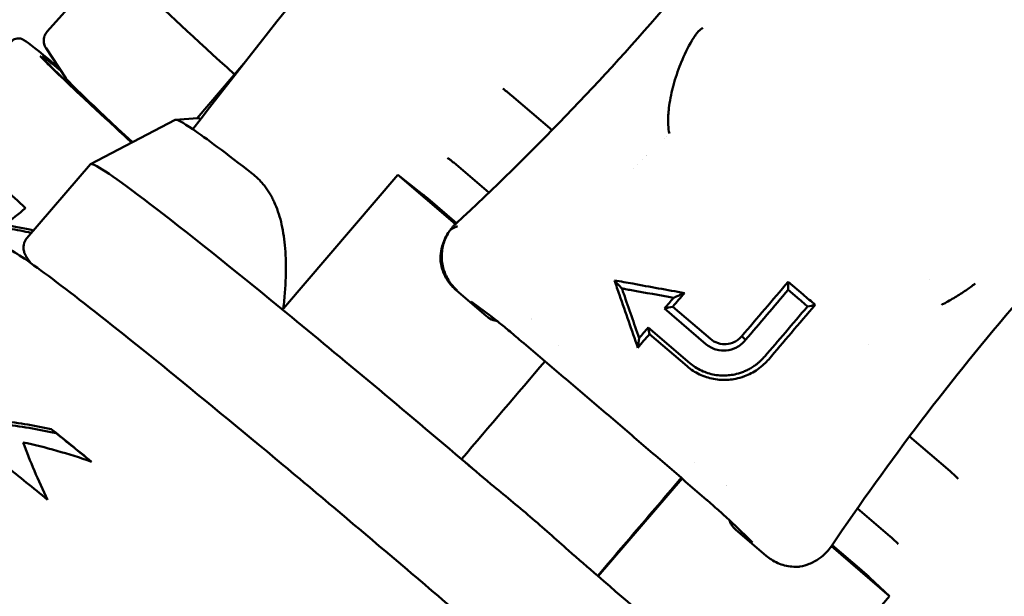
# Model space of a CAD drawing. Header units: millimetres. Extents: x 0 to 4686, y -120 to 1682.
# Tile 37 of 256: x 615 to 637, y 305 to 318. Entities that reach past the tile are written whole.
import ezdxf

# ---------------------------------------------------------------- set-up
doc = ezdxf.new("R2010")
doc.units = ezdxf.units.MM
doc.header["$LTSCALE"] = 2
doc.layers.add('Sichtbar (ISO)', color=7, linetype='Continuous', lineweight=50)

msp = doc.modelspace()

# ---------------------------------------------------------------- linework, layer by layer
at = {"layer": 'Sichtbar (ISO)'}
for p, q in [((615.2787, 318.2176), (616.7437, 319.8611)), ((615.6988, 317.1667), (615.2572, 317.8387)), ((615.1712, 317.6461), (615.1561, 317.6291)), ((618.6591, 316.2674), (619.7098, 317.4932)), ((626.658, 315.995), (625.7446, 316.7775)), ((618.1658, 316.2282), (616.2577, 315.2312)), ((618.6672, 316.268), (618.1742, 316.2303)), ((629.2741, 316.2359), (629.274, 316.2359)), ((629.2771, 316.0964), (629.277, 316.0964)), ((629.1926, 315.8092), (629.1925, 315.8093)), ((629.2391, 315.8564), (629.2389, 315.8564)), ((628.7887, 315.4163), (628.7887, 315.4162)), ((628.7962, 315.4233), (628.7962, 315.4232)), ((614.8214, 313.5571), (616.2536, 315.2281)), ((624.4983, 315.2171), (625.2345, 314.5864)), ((628.4872, 315.1417), (628.4872, 315.1417)), ((628.5745, 315.2196), (628.5745, 315.2196)), ((620.603, 311.9762), (623.1831, 314.9863)), ((623.1831, 314.9863), (623.6593, 314.6144)), ((624.4792, 313.8759), (623.1831, 314.9863)), ((623.8478, 314.4583), (624.5024, 313.8974)), ((614.9052, 313.0022), (614.8375, 313.1007)), ((631.9805, 312.5786), (632.3163, 312.2909)), ((635.155, 312.6346), (635.155, 312.6346)), ((624.4965, 312.3887), (625.1788, 311.8042)), ((631.9791, 312.3965), (632.232, 312.1799)), ((624.8459, 312.1255), (625.2692, 311.8104)), ((629.3791, 312.016), (630.2253, 311.2911)), ((630.1273, 311.1727), (629.1904, 311.9753)), ((628.8253, 311.5487), (629.7633, 310.7452)), ((629.7004, 310.6746), (628.8541, 311.3996)), ((630.9329, 311.3505), (631.0185, 311.2661)), ((626.8036, 311.1431), (626.8036, 311.1431)), ((633.7857, 311.1745), (633.7858, 311.1744)), ((615.4795, 309.1656), (615.3733, 309.2566)), ((635.633, 308.3061), (634.7137, 309.0937)), ((624.6186, 308.5809), (624.6185, 308.5806)), ((629.8741, 308.5144), (629.8741, 308.5144)), ((627.7011, 305.9396), (629.5889, 308.1419)), ((633.5392, 307.4717), (634.2803, 306.8368)), ((630.7707, 307.0972), (631.1612, 306.7151)), ((631.485, 306.4016), (630.8027, 306.9862)), ((632.9515, 306.6176), (632.9515, 306.6177)), ((634.2659, 305.4916), (632.9526, 306.6167)), ((632.9703, 306.6429), (633.6299, 306.0779)), ((627.6882, 305.9512), (627.6881, 305.9508)), ((633.8147, 305.9143), (634.2659, 305.4916)), ((631.6857, 302.4815), (634.2659, 305.4916))]:
    msp.add_line(p, q, dxfattribs=at)
for centre, start, end in [((626.0924, 311.9123), 302.43928, 302.56218), ((630.7729, 307.9025), 156.06739, 156.21892)]:
    msp.add_arc(centre, 0.2, start, end, dxfattribs=at)
for centre, major_axis, ratio, start_param, end_param in [((626.2987, 311.344), (-9.555, 8.5171), 0.0124969, 6.2781861, 7.073754), ((583.7445, 357.9283), (49.5782, -33.7943), 0.9996463, 6.0572475, 6.1729305), ((624.5023, 309.3286), (-9.3311, 8.3175), 0.0124969, 5.9935992, 6.9642546), ((624.5023, 309.3286), (-8.8085, 7.8517), 0.0124969, 0.0466597, 0.6049628), ((625.7354, 316.7632), (0.2312, -0.1913), 0.0565134, 1.5776544, 2.5378), ((627.273, 308.4157), (-9.1111, 7.8095), 0.031426, 6.0121571, 6.2706084), ((627.5007, 308.6813), (-8.8453, 7.5817), 0.031426, 6.1707133, 6.2517386), ((627.273, 308.4157), (-9.1111, 7.8095), 0.031426, 5.6803727, 6.0121571), ((625.9721, 306.8979), (-9.7185, 8.3302), 0.031426, 5.3292807, 6.2831853), ((634.077, 321.3594), (13.1272, 14.7415), 0.0004739, 1.992348, 1.992375), ((622.7078, 307.3155), (9.8909, -8.8166), 0.0124969, 3.7111205, 3.7959087), ((623.8435, 314.4496), (0.2278, -0.1952), 0.031426, 1.578849, 2.5387801), ((716.5913, 190.1156), (-115.8657, 111.1855), 0.9757984, 6.1611663, 6.1649561), ((619.7039, 303.9455), (-9.8452, 8.8678), 0.4766967, 5.5752585, 5.643156), ((619.7039, 303.9455), (-9.7709, 8.8009), 0.4766967, 5.5839786, 5.6373538), ((628.0846, 312.3918), (0.7565, -2.169), 0.0227436, 1.5115883, 1.6630195), ((595.0869, 350.5757), (-22.9036, 71.7939), 0.4029046, 4.0289605, 4.031918), ((628.2117, 312.2946), (-0.2056, 0.5896), 0.1002901, 4.7008038, 4.7899149), ((628.4387, 312.646), (-1.2758, 0.2368), 0.1952724, 1.5102437, 1.6121115), ((633.4731, 316.9858), (12.8523, 15.0163), 0.0002336, 4.3723957, 4.3895009), ((633.699, 316.7854), (-13.018, -15.1833), 0.009247, 5.0185598, 5.0398373), ((682.7235, 273.1086), (-53.8222, 26.5174), 0.9994737, 6.0324618, 6.1482943), ((625.9721, 306.8979), (-9.7185, 8.3302), 0.031426, 4.8790025, 5.3292807), ((633.4761, 316.9714), (12.8385, 14.9936), 0.0003149, 1.941116, 1.9583184), ((633.6627, 316.8165), (-13.0056, -15.1939), 0.0070027, 5.0829138, 5.1047491), ((628.6079, 311.1912), (0.0841, 0.6394), 0.0051895, 1.385993, 1.7288216), ((2138.5025, 1965.4358), (4774.4821, 5565.7599), 0.0100651, 1.8812723, 1.8816877), ((619.5247, 299.376), (-10.0135, 8.6773), 0.5204155, 5.523606, 5.6433581), ((619.5247, 299.376), (-9.9379, 8.6118), 0.5204155, 5.5161988, 5.6375559), ((622.4615, 302.8022), (10.0601, -8.623), 0.031426, 2.2589496, 2.3792028), ((622.4615, 302.8022), (-9.9842, 8.5579), 0.031426, 5.4079012, 5.5133884), ((619.4111, 299.2435), (-10.0187, 8.6713), 0.4863801, 5.4028764, 5.5552382), ((625.1847, 305.9793), (-10.1106, 8.564), 0.508375, 0.7273011, 0.8604481), ((625.9721, 306.8979), (-9.7185, 8.3302), 0.031426, 4.8106715, 4.8790025), ((625.9516, 306.8564), (10.7975, -9.255), 0.031426, 1.6600409, 1.7214499), ((621.6224, 301.8233), (-10.0601, 8.623), 0.031426, 5.4197571, 5.5459429), ((2117.983, 1983.015), (-4767.2705, -5571.9381), 0.006032, 5.0228545, 5.0232699), ((631.301, 306.8581), (-0.1399, -0.1429), 0.9024293, 0, 0.0000702), ((634.2712, 306.8223), (-0.2243, 0.1993), 0.0562312, 3.7615079, 4.7218587), ((625.9721, 306.8979), (-9.7185, 8.3302), 0.031426, 4.5618808, 4.6302106), ((625.9516, 306.8564), (10.7975, -9.255), 0.031426, 1.436248, 1.497656), ((633.6256, 306.0691), (0.2278, -0.1952), 0.031426, 0.6189179, 1.578849), ((625.9721, 306.8979), (-9.7185, 8.3302), 0.031426, 4.1116025, 4.5618808)]:
    msp.add_ellipse(centre, major_axis=major_axis, ratio=ratio, start_param=start_param, end_param=end_param, dxfattribs=at)
for points, knots in [([(618.5602, 316.0168), (620.5685, 318.613), (622.6372, 321.1951), (626.7813, 326.239), (628.8757, 328.7246), (631.0062, 331.2101)], [0.000001, 0.000001, 0.000001, 0.000001, 1.0066449, 1.0066449, 2.013321, 2.013321, 2.013321, 2.013321]), ([(615.2787, 318.2176), (615.2546, 318.1905), (615.2359, 318.1591), (615.2108, 318.0966), (615.2052, 318.0663), (615.2006, 318.0106), (615.2029, 317.9868), (615.2099, 317.9428), (615.2154, 317.9254), (615.2266, 317.8945), (615.2323, 317.8827), (615.2423, 317.863), (615.2468, 317.8553), (615.2531, 317.8451), (615.2552, 317.8418), (615.2572, 317.8387)], [0.008189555, 0.008189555, 0.008189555, 0.008189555, 0.012691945, 0.012691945, 0.017615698, 0.017615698, 0.023521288, 0.023521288, 0.031209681, 0.031209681, 0.040541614, 0.040541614, 0.049873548, 0.049873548, 0.054849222, 0.054849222, 0.054849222, 0.054849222]), ([(629.8463, 318.0712), (629.8492, 318.0757), (629.852, 318.0803), (629.8549, 318.0848), (629.872, 318.1115), (629.8894, 318.137), (629.9076, 318.1607), (629.9084, 318.1617), (629.9091, 318.1627), (629.9099, 318.1637), (629.9286, 318.188), (629.9482, 318.2105), (629.9686, 318.2305), (629.9722, 318.234), (629.9759, 318.2374), (629.9795, 318.2408), (630.0018, 318.2613), (630.025, 318.2788), (630.0483, 318.2936), (630.0505, 318.295), (630.0527, 318.2964), (630.0549, 318.2977)], [0, 0, 0, 0, 0.0462845, 0.0462845, 0.0462845, 0.3218495, 0.3218495, 0.3218495, 0.3333333, 0.3333333, 0.3333333, 0.6167379, 0.6167379, 0.6167379, 0.6666667, 0.6666667, 0.6666667, 0.9713176, 0.9713176, 0.9713176, 1, 1, 1, 1]), ([(614.4783, 317.9959), (614.4967, 318.0166), (614.5195, 318.0328), (614.5642, 318.0545), (614.5855, 318.0596), (614.625, 318.0648), (614.6415, 318.0638), (614.6762, 318.0597), (614.6893, 318.0554), (614.7297, 318.0416), (614.7416, 318.0336), (614.8798, 317.9521), (615.0721, 317.7915), (615.4687, 317.4607), (615.509, 317.427), (615.5508, 317.3919)], [6.27499575, 6.27499575, 6.27499575, 6.27499575, 6.28013486, 6.28013486, 6.28575351, 6.28575351, 6.29284529, 6.29284529, 6.30468338, 6.30468338, 6.33817021, 6.33817021, 6.63826014, 6.63826014, 6.67071531, 6.67071531, 6.67071531, 6.67071531]), ([(629.8463, 318.0712), (629.8453, 318.0696), (629.8431, 318.0664), (629.8406, 318.0616), (629.8394, 318.0582), (629.8384, 318.0565)], [0, 0, 0, 0, 0.33333333, 0.66666667, 0.99999215, 0.99999215, 0.99999215, 0.99999215]), ([(617.1848, 315.7157), (617.1287, 315.7672), (617.0736, 315.8179), (616.4083, 316.4302), (615.9255, 316.8805), (615.436, 317.3481), (615.3115, 317.4697), (615.1865, 317.5966), (615.1548, 317.6301), (615.1286, 317.6594), (615.1232, 317.6658), (615.1232, 317.6658)], [5.58029805, 5.58029805, 5.58029805, 5.58029805, 5.60856195, 5.60856195, 5.92769843, 5.92769843, 6.08473922, 6.08473922, 6.16441723, 6.16441723, 6.20261667, 6.20261667, 6.20261667, 6.20261667]), ([(629.5676, 317.5193), (629.5629, 317.5079), (629.4962, 317.344), (629.4368, 317.1692), (629.3927, 317.0065)], [0.23463639, 0.23463639, 0.23463639, 0.23463639, 0.25, 0.45490175, 0.45490175, 0.45490175, 0.45490175]), ([(629.3927, 317.0065), (629.383, 316.9706), (629.3332, 316.7755), (629.3011, 316.5832), (629.2868, 316.4414)], [0.45490175, 0.45490175, 0.45490175, 0.45490175, 0.5, 0.70059811, 0.70059811, 0.70059811, 0.70059811]), ([(629.2868, 316.4414), (629.2832, 316.4065), (629.2662, 316.2006), (629.2755, 316.036), (629.3013, 315.9201)], [0.70059811, 0.70059811, 0.70059811, 0.70059811, 0.75, 1, 1, 1, 1]), ([(636.0806, 301.007), (638.7161, 303.77), (641.3286, 306.6208), (645.9661, 311.8231), (648.0462, 314.2118), (650.1201, 316.6314)], [-2.3211515, -2.3211515, -2.3211515, -2.3211515, -1.1622596, -1.1622596, -0.1903412, -0.1903412, -0.1903412, -0.1903412]), ([(624.3049, 315.3676), (624.3199, 315.3572), (624.338, 315.3439), (624.3584, 315.3284), (624.3787, 315.313), (624.4014, 315.2954), (624.4251, 315.2765), (624.4488, 315.2576), (624.4736, 315.2374), (624.4983, 315.2171)], [0, 0, 0, 0, 0.3333333, 0.3333333, 0.3333333, 0.6666667, 0.6666667, 0.6666667, 1, 1, 1, 1]), ([(624.528, 313.8328), (624.5087, 313.824), (624.4898, 313.8149), (624.4712, 313.8055), (624.4526, 313.7961), (624.4344, 313.7863), (624.4166, 313.7762), (624.3987, 313.7661), (624.3813, 313.7557), (624.3642, 313.7449)], [0, 0, 0, 0, 0.3333333, 0.3333333, 0.3333333, 0.6666667, 0.6666667, 0.6666667, 1, 1, 1, 1]), ([(614.8375, 313.1007), (614.8279, 313.1147), (614.8188, 313.1287), (614.801, 313.1582), (614.7924, 313.1737), (614.7752, 313.2098), (614.7665, 313.2302), (614.751, 313.2854), (614.743, 313.3207), (614.7496, 313.4202), (614.7667, 313.4863), (614.8138, 313.5481), (614.8175, 313.5526), (614.8214, 313.5571)], [6.17362577, 6.17362577, 6.17362577, 6.17362577, 6.19714821, 6.19714821, 6.22067065, 6.22067065, 6.24419309, 6.24419309, 6.26771552, 6.26771552, 6.28946261, 6.28946261, 6.29123796, 6.29123796, 6.29123796, 6.29123796]), ([(624.3446, 313.7169), (624.3092, 313.6669), (624.2788, 313.6147), (624.2146, 313.4816), (624.1871, 313.3998), (624.1527, 313.2475), (624.1438, 313.1762), (624.1412, 313.1071)], [-0.071921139, -0.071921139, -0.071921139, -0.071921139, -0.053185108, -0.053185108, -0.025078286, -0.025078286, -0.000001, -0.000001, -0.000001, -0.000001]), ([(624.519, 312.3829), (624.4684, 312.427), (624.4214, 312.4771), (624.3801, 312.5314), (624.3594, 312.5586), (624.3402, 312.5868), (624.3225, 312.6157), (624.2693, 312.7027), (624.2299, 312.7965), (624.2047, 312.8938), (624.1796, 312.991), (624.1689, 313.0916), (624.173, 313.1921), (624.1771, 313.2927), (624.1964, 313.3931), (624.2293, 313.487), (624.2623, 313.581), (624.3088, 313.6685), (624.3642, 313.7449)], [0, 0, 0, 0, 0.133407, 0.133407, 0.133407, 0.2, 0.2, 0.2, 0.4, 0.4, 0.4, 0.6, 0.6, 0.6, 0.8, 0.8, 0.8, 1, 1, 1, 1]), ([(634.1458, 296.0741), (634.1779, 296.1115), (634.1929, 296.1581), (634.2011, 296.239), (634.1927, 296.2686), (634.1604, 296.3696), (634.1284, 296.4063), (633.9872, 296.5909), (633.8234, 296.768), (633.2269, 297.3715), (632.7026, 297.8725), (631.3849, 299.0921), (630.5968, 299.8062), (628.832, 301.3804), (627.856, 302.2397), (625.8139, 304.0176), (624.7482, 304.9358), (622.6344, 306.7383), (621.5868, 307.6224), (619.6154, 309.2673), (618.6919, 310.0278), (617.0618, 311.3489), (616.3557, 311.909), (615.2292, 312.7744), (614.8132, 313.0768), (614.4682, 313.2935), (614.4013, 313.3321), (614.3086, 313.373), (614.2803, 313.3848), (614.2163, 313.3955), (614.1905, 313.3987), (614.1169, 313.386), (614.0638, 313.3647), (614.0256, 313.3202)], [3.13354, 3.13354, 3.13354, 3.13354, 3.1553586, 3.1553586, 3.1844358, 3.1844358, 3.2807031, 3.2807031, 3.4962883, 3.4962883, 3.8227241, 3.8227241, 4.1436766, 4.1436766, 4.4640013, 4.4640013, 4.7841789, 4.7841789, 5.1043353, 5.1043353, 5.4245621, 5.4245621, 5.7450813, 5.7450813, 6.067151, 6.067151, 6.1711418, 6.1711418, 6.2231372, 6.2231372, 6.2491349, 6.2491349, 6.2751327, 6.2751327, 6.2751327, 6.2751327]), ([(624.4965, 312.3887), (624.4227, 312.452), (624.3573, 312.527), (624.2519, 312.689), (624.2106, 312.7781), (624.1609, 312.9406), (624.147, 313.0147), (624.1415, 313.088)], [0, 0, 0, 0, 0.029190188, 0.029190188, 0.058636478, 0.058636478, 0.082051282, 0.082051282, 0.082051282, 0.082051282]), ([(628.4756, 312.5351), (628.4074, 312.5475), (628.3395, 312.5596), (628.2023, 312.5842), (628.1329, 312.5965), (628.0641, 312.6087)], [-0.043088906, -0.043088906, -0.043088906, -0.043088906, -0.021939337, -0.021939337, -0.00000103, -0.00000103, -0.00000103, -0.00000103]), ([(628.2307, 312.4283), (628.2333, 312.4208), (628.236, 312.4133), (628.2387, 312.4058), (628.2414, 312.3983), (628.2441, 312.3908), (628.2467, 312.3833), (628.2494, 312.3758), (628.2521, 312.3683), (628.2548, 312.3608)], [0.00008547, 0.00008547, 0.00008547, 0.00008547, 0.33333333, 0.33333333, 0.33333333, 0.66666667, 0.66666667, 0.66666667, 0.99999982, 0.99999982, 0.99999982, 0.99999982]), ([(628.3153, 312.4117), (628.3012, 312.4145), (628.287, 312.4173), (628.2588, 312.4228), (628.2447, 312.4256), (628.2307, 312.4283)], [-0.0088048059, -0.0088048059, -0.0088048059, -0.0088048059, -0.0043982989, -0.0043982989, -0.0000019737, -0.0000019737, -0.0000019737, -0.0000019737]), ([(635.4357, 312.0587), (635.4507, 312.0661), (635.5561, 312.1189), (635.7459, 312.2271), (635.9866, 312.3818), (636.1284, 312.4859), (636.195, 312.5383)], [0.60425104, 0.60425104, 0.60425104, 0.60425104, 0.625, 0.75, 0.875, 1, 1, 1, 1]), ([(629.3983, 312.2182), (629.4253, 312.2299), (629.4523, 312.2417), (629.4793, 312.2534), (629.5063, 312.2652), (629.5333, 312.2769), (629.5603, 312.2887), (629.5873, 312.3004), (629.6143, 312.3121), (629.6414, 312.3238)], [0, 0, 0, 0, 0.3333333, 0.3333333, 0.3333333, 0.6666667, 0.6666667, 0.6666667, 1, 1, 1, 1]), ([(632.5876, 312.0571), (632.5429, 312.0959), (632.4979, 312.1348), (632.4073, 312.2128), (632.3618, 312.2519), (632.3163, 312.2909)], [-0.035989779, -0.035989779, -0.035989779, -0.035989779, -0.017994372, -0.017994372, -0.000001, -0.000001, -0.000001, -0.000001]), ([(624.8459, 312.1255), (624.842, 312.1284), (624.8389, 312.1307), (624.8359, 312.1327), (624.8353, 312.1332), (624.8353, 312.1332)], [0, 0, 0, 0, 0.0043202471, 0.0043202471, 0.0068293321, 0.0068293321, 0.0068293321, 0.0068293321]), ([(631.4506, 310.8958), (631.6047, 311.0748), (631.76, 311.2556), (632.0814, 311.6304), (632.2486, 311.8255), (632.4161, 312.0207)], [-0.15323079, -0.15323079, -0.15323079, -0.15323079, -0.07910258, -0.07910258, -0.00000185, -0.00000185, -0.00000185, -0.00000185]), ([(631.5402, 310.8295), (631.7094, 311.0278), (631.8799, 311.2279), (632.2286, 311.6369), (632.4079, 311.847), (632.5876, 312.0571)], [-0.16641715, -0.16641715, -0.16641715, -0.16641715, -0.08484688, -0.08484688, -0.00000302, -0.00000302, -0.00000302, -0.00000302]), ([(632.4161, 312.0207), (632.3858, 312.0472), (632.3552, 312.0738), (632.2938, 312.1269), (632.263, 312.1535), (632.232, 312.1799)], [-0.024405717, -0.024405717, -0.024405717, -0.024405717, -0.01220412, -0.01220412, -0.000001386, -0.000001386, -0.000001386, -0.000001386]), ([(625.4247, 311.6894), (625.4063, 311.6925), (625.388, 311.6966), (625.3194, 311.716), (625.2699, 311.7388), (625.2094, 311.7795), (625.1937, 311.7914), (625.1788, 311.8042)], [0.011028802, 0.011028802, 0.011028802, 0.011028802, 0.016691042, 0.016691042, 0.032675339, 0.032675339, 0.038569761, 0.038569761, 0.038569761, 0.038569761]), ([(625.9205, 311.2796), (625.8247, 311.3606), (625.7305, 311.4395), (625.5614, 311.5792), (625.484, 311.6421), (625.3581, 311.7426), (625.3064, 311.7827), (625.2692, 311.8104)], [0, 0, 0, 0, 0.03842646, 0.03842646, 0.07614596, 0.07614596, 0.1117022, 0.1117022, 0.1117022, 0.1117022]), ([(630.9329, 311.3505), (630.9216, 311.3373), (630.9094, 311.3243), (630.8833, 311.2995), (630.87, 311.2881), (630.8284, 311.256), (630.7983, 311.2374), (630.7082, 311.1939), (630.6447, 311.1771), (630.5337, 311.1701), (630.4666, 311.1718), (630.3359, 311.2161), (630.2794, 311.2448), (630.2253, 311.2911)], [0.000001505, 0.000001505, 0.000001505, 0.000001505, 0.00544338, 0.00544338, 0.010652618, 0.010652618, 0.020989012, 0.020989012, 0.040106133, 0.040106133, 0.053367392, 0.053367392, 0.062313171, 0.062313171, 0.062313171, 0.062313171]), ([(630.1378, 307.6666), (629.8611, 307.9066), (629.5822, 308.1479), (629.0214, 308.6319), (628.7395, 308.8745), (628.1746, 309.3597), (627.8915, 309.6023), (627.3257, 310.0858), (627.043, 310.3268), (626.4797, 310.8058), (626.1992, 311.0438), (625.9205, 311.2796)], [4.51979539, 4.51979539, 4.51979539, 4.51979539, 4.59683283, 4.59683283, 4.67387026, 4.67387026, 4.7509077, 4.7509077, 4.82794514, 4.82794514, 4.90498257, 4.90498257, 4.90498257, 4.90498257]), ([(631.0185, 311.2661), (630.952, 311.1829), (630.8775, 311.1312), (630.7434, 311.0611), (630.6652, 311.0376), (630.529, 311.0243), (630.4453, 311.023), (630.3069, 311.0649), (630.2679, 311.081), (630.194, 311.1213), (630.1595, 311.1451), (630.1273, 311.1727)], [0.00000159, 0.00000159, 0.00000159, 0.00000159, 0.03350725, 0.03350725, 0.0717919, 0.0717919, 0.09771032, 0.09771032, 0.10814767, 0.10814767, 0.11867777, 0.11867777, 0.11867777, 0.11867777]), ([(631.1185, 310.6211), (631.1246, 310.6246), (631.1308, 310.628), (631.1368, 310.6316), (631.1666, 310.6488), (631.1955, 310.6674), (631.2237, 310.6871), (631.2292, 310.691), (631.2346, 310.6949), (631.2401, 310.6989), (631.2624, 310.7152), (631.2842, 310.7323), (631.3053, 310.7501), (631.321, 310.7633), (631.3363, 310.7769), (631.3513, 310.7909), (631.3614, 310.8003), (631.3714, 310.81), (631.3812, 310.8198), (631.4054, 310.8441), (631.4286, 310.8695), (631.4506, 310.8958)], [0.00000022, 0.00000022, 0.00000022, 0.00000022, 0.04875539, 0.04875539, 0.04875539, 0.2867443, 0.2867443, 0.2867443, 0.33333333, 0.33333333, 0.33333333, 0.52481799, 0.52481799, 0.52481799, 0.66666667, 0.66666667, 0.66666667, 0.76264457, 0.76264457, 0.76264457, 0.99999894, 0.99999894, 0.99999894, 0.99999894]), ([(629.7004, 310.6746), (629.7869, 310.6005), (629.8816, 310.5392), (630.0832, 310.4431), (630.188, 310.4089), (630.4118, 310.3663), (630.5285, 310.3604), (630.7327, 310.3771), (630.8526, 310.3953), (630.9922, 310.4469)], [0.000001, 0.000001, 0.000001, 0.000001, 0.03417236, 0.03417236, 0.06802588, 0.06802588, 0.10413751, 0.10413751, 0.13164634, 0.13164634, 0.13164634, 0.13164634]), ([(629.7633, 310.7452), (629.8379, 310.6812), (629.9243, 310.6231), (630.1202, 310.5312), (630.2179, 310.5002), (630.4243, 310.4635), (630.5307, 310.4593), (630.7165, 310.4768), (630.8251, 310.4947), (630.9513, 310.5431)], [0.000001, 0.000001, 0.000001, 0.000001, 0.02949956, 0.02949956, 0.05644585, 0.05644585, 0.08467464, 0.08467464, 0.10615109, 0.10615109, 0.10615109, 0.10615109]), ([(630.9922, 310.4469), (631.098, 310.486), (631.1985, 310.5386), (631.3416, 310.6386), (631.3894, 310.6773), (631.4718, 310.7539), (631.5071, 310.7908), (631.5402, 310.8295)], [-0.070492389, -0.070492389, -0.070492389, -0.070492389, -0.035134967, -0.035134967, -0.015939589, -0.015939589, -0.000001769, -0.000001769, -0.000001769, -0.000001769]), ([(630.9513, 310.5431), (630.98, 310.5541), (631.0084, 310.5662), (631.0642, 310.5922), (631.0916, 310.6062), (631.1185, 310.6211)], [0.00000101, 0.00000101, 0.00000101, 0.00000101, 0.009667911, 0.009667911, 0.019337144, 0.019337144, 0.019337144, 0.019337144]), ([(655.0716, 310.1865), (652.1736, 308.0408), (649.1955, 305.8162), (644.0907, 301.9211), (641.6892, 300.0584), (637.0413, 296.2863), (634.7565, 294.3271), (632.2559, 291.8259), (631.5755, 291.0979), (630.6697, 290.0117), (630.4065, 289.68), (630.0306, 289.1784), (629.9124, 289.0164), (629.7393, 288.7723), (629.683, 288.6919), (629.5996, 288.571), (629.5721, 288.5308), (629.5311, 288.4706), (629.5175, 288.4505), (629.4971, 288.4205), (629.4904, 288.4105), (629.4803, 288.3954), (629.4769, 288.3904), (629.4718, 288.3829), (629.4701, 288.3804), (629.4668, 288.3754), (629.4651, 288.3729), (629.4634, 288.3704)], [0.0995359, 0.0995359, 0.0995359, 0.0995359, 1.1749239, 1.1749239, 2.033481, 2.033481, 2.9883067, 2.9883067, 3.3557197, 3.3557197, 3.5138059, 3.5138059, 3.5884024, 3.5884024, 3.6248663, 3.6248663, 3.6429252, 3.6429252, 3.6519159, 3.6519159, 3.656402, 3.656402, 3.6586429, 3.6586429, 3.6597628, 3.6597628, 3.6608811, 3.6608811, 3.6608811, 3.6608811]), ([(629.8963, 290.9412), (629.8965, 290.9899), (629.8852, 291.0177), (629.83, 291.1525), (629.7644, 291.2203), (629.4197, 291.6103), (628.9917, 292.036), (627.8289, 293.1359), (627.122, 293.786), (625.4849, 295.2628), (624.5559, 296.0885), (622.5681, 297.8333), (621.5098, 298.752), (619.3706, 300.5901), (618.29, 301.5091), (616.2157, 303.2546), (615.2222, 304.0808), (613.4225, 305.5573), (612.6166, 306.2071), (611.2722, 307.266), (610.7352, 307.6738), (609.9881, 308.203), (610.0863, 308.5935), (609.537, 308.3143)], [3.1602952, 3.1602952, 3.1602952, 3.1602952, 3.1948098, 3.1948098, 3.3556436, 3.3556436, 3.703993, 3.703993, 4.0256358, 4.0256358, 4.3460844, 4.3460844, 4.6662921, 4.6662921, 4.9864447, 4.9864447, 5.3066295, 5.3066295, 5.6269879, 5.6269879, 5.9481142, 5.9481142, 6.262147, 6.262147, 6.262147, 6.262147]), ([(635.633, 308.3061), (635.6571, 308.2849), (635.6808, 308.2632), (635.7032, 308.2426), (635.7256, 308.2219), (635.7466, 308.2023), (635.7652, 308.1843), (635.7838, 308.1664), (635.8, 308.1502), (635.813, 308.1367)], [0, 0, 0, 0, 0.3333333, 0.3333333, 0.3333333, 0.6666667, 0.6666667, 0.6666667, 1, 1, 1, 1]), ([(627.0307, 306.5185), (626.7436, 306.7789), (626.4544, 307.0339), (625.8761, 307.5293), (625.58, 307.7759), (625.279, 308.0192)], [-4.06767349, -4.06767349, -4.06767349, -4.06767349, -3.95345051, -3.95345051, -3.83922902, -3.83922902, -3.83922902, -3.83922902]), ([(630.7707, 307.0972), (630.7375, 307.1297), (630.691, 307.1735), (630.577, 307.2783), (630.5072, 307.3414), (630.3509, 307.4805), (630.2618, 307.5588), (630.1594, 307.6479), (630.1486, 307.6572), (630.1378, 307.6666)], [0, 0, 0, 0, 0.03424385, 0.03424385, 0.07001463, 0.07001463, 0.10739616, 0.10739616, 0.1117699, 0.1117699, 0.1117699, 0.1117699]), ([(630.8027, 306.9862), (630.7645, 307.0189), (630.731, 307.0577), (630.6828, 307.134), (630.6654, 307.1708), (630.6527, 307.2087)], [0, 0, 0, 0, 0.015063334, 0.015063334, 0.027222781, 0.027222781, 0.027222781, 0.027222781]), ([(631.1719, 306.7043), (631.1719, 306.7043), (631.1718, 306.7044), (631.1715, 306.7047), (631.1702, 306.7062), (631.1664, 306.71), (631.164, 306.7124), (631.1612, 306.7151)], [0.0317956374, 0.0317956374, 0.0317956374, 0.0317956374, 0.0323273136, 0.0323273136, 0.0359260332, 0.0359260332, 0.0392542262, 0.0392542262, 0.0392542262, 0.0392542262]), ([(632.9545, 306.6194), (632.9221, 306.5713), (632.8857, 306.5263), (632.7945, 306.4305), (632.7385, 306.3831), (632.6066, 306.2913), (632.5299, 306.2509), (632.3858, 306.1928), (632.3178, 306.1728), (632.2511, 306.1592)], [0.000001, 0.000001, 0.000001, 0.000001, 0.017422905, 0.017422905, 0.040047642, 0.040047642, 0.068293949, 0.068293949, 0.093094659, 0.093094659, 0.093094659, 0.093094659]), ([(632.2299, 306.1563), (632.1215, 306.1484), (632.0084, 306.1583), (631.7955, 306.2131), (631.6926, 306.2573), (631.5599, 306.3419), (631.5213, 306.3705), (631.485, 306.4016)], [0, 0, 0, 0, 0.03447749, 0.03447749, 0.067444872, 0.067444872, 0.081774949, 0.081774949, 0.081774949, 0.081774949])]:
    msp.add_open_spline(points, degree=3, knots=knots, dxfattribs=at)
for points in [[(629.809, 318.0108), (629.7191, 317.8549), (629.6392, 317.6931), (629.5676, 317.5193)], [(629.8384, 318.0565), (629.8355, 318.0517), (629.8279, 318.0423), (629.8187, 318.0262), (629.8121, 318.016), (629.809, 318.0108)], [(624.3642, 313.7449), (624.377, 313.7625), (624.4039, 313.7967), (624.4473, 313.8451), (624.4786, 313.8756), (624.4947, 313.8903)], [(624.1415, 313.088), (624.1411, 313.0943), (624.141, 313.1006), (624.1412, 313.1071)], [(628.2307, 312.4283), (628.1768, 312.4873), (628.1212, 312.5475), (628.0641, 312.6087)], [(629.6414, 312.3238), (629.2519, 312.3945), (628.8632, 312.465), (628.4756, 312.5351)], [(630.9329, 311.3505), (631.2785, 311.7563), (631.6286, 312.1664), (631.9805, 312.5786)], [(628.1786, 312.2807), (628.3165, 311.8836), (628.4541, 311.4869), (628.5914, 311.091)], [(628.2732, 312.3084), (628.389, 311.9749), (628.5047, 311.6418), (628.6201, 311.3091)], [(629.3983, 312.2182), (629.0799, 312.2748), (628.7621, 312.3313), (628.4452, 312.3873)], [(631.9791, 312.3965), (631.6564, 312.0172), (631.3354, 311.6398), (631.0185, 311.2661)], [(629.3791, 312.016), (629.3162, 312.0025), (629.2533, 311.989), (629.1904, 311.9753)], [(632.4161, 312.0207), (632.4733, 312.0325), (632.5304, 312.0447), (632.5876, 312.0571)], [(628.8253, 311.5487), (628.8349, 311.4991), (628.8445, 311.4494), (628.8541, 311.3996)], [(632.2299, 306.1563), (632.2369, 306.1568), (632.2439, 306.1578), (632.2511, 306.1592)]]:
    msp.add_open_spline(points, degree=3, dxfattribs=at)
for points, weights in [([(619.907, 315.011), (620.8632, 314.2643), (620.603, 311.9762)], [1.05000006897, 1.05000006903, 1.01667721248]), ([(620.5634, 311.966), (620.5832, 311.9711), (620.603, 311.9762)], [1.00538838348, 1.00547081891, 1.00555241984])]:
    msp.add_rational_spline(points, weights, degree=2, dxfattribs=at)

doc.saveas('drawing.dxf')
